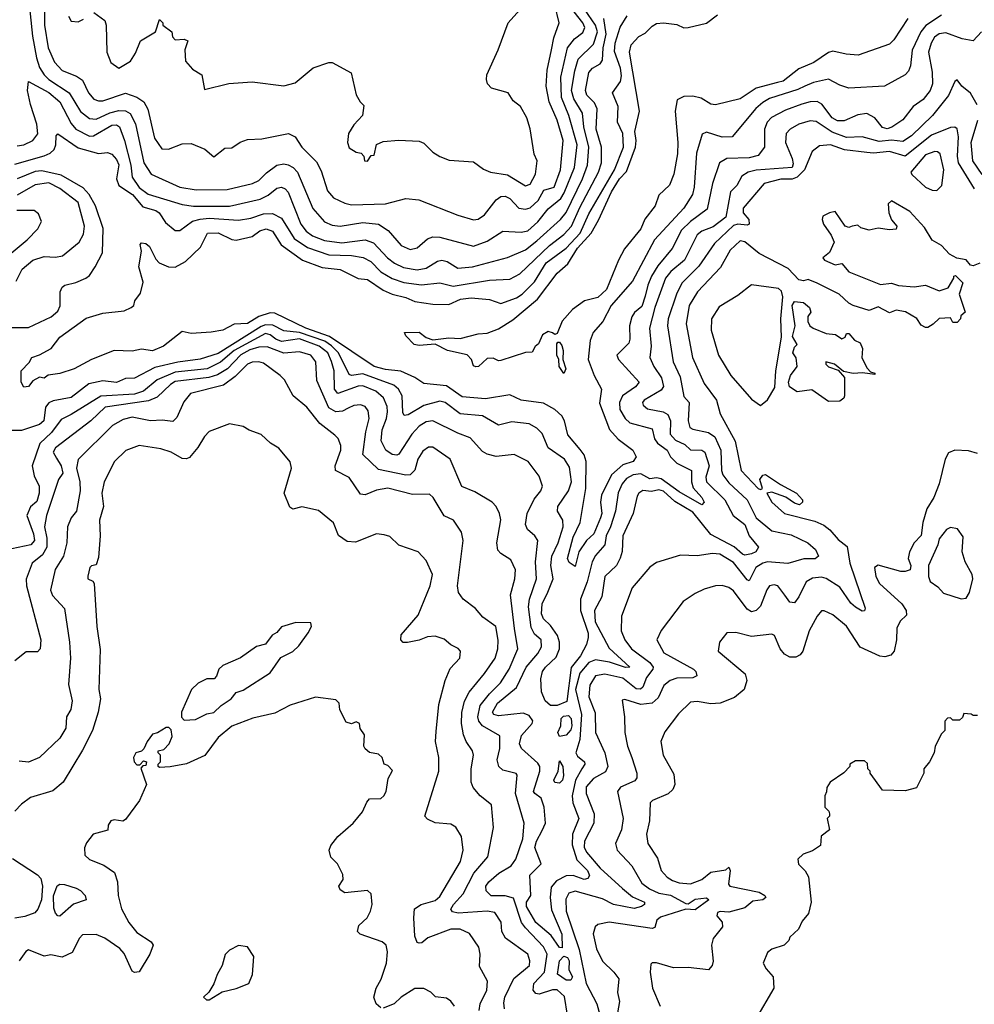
# Model space of a CAD drawing. Extents: x 2210602 to 2357277, y 510288 to 673808.
# Tile 202 of 256: x 2305997 to 2310221, y 541783 to 546139. Entities that reach past the tile are written whole.
import ezdxf

# ---------------------------------------------------------------- set-up
doc = ezdxf.new("R2010")
doc.units = 0

msp = doc.modelspace()

# ---------------------------------------------------------------- linework, layer by layer
at = {"layer": '0CON05XD'}
for points in [[(2306035, 546237.5), (2306053.3, 546066.7), (2306070.4, 545970.4), (2306085, 545927.1), (2306105.4, 545895), (2306125.4, 545875), (2306215.2, 545815.2), (2306265, 545732.2), (2306305, 545701.8), (2306335, 545698.9), (2306395, 545727.2), (2306435, 545736.6), (2306465, 545736.2), (2306485, 545724.4), (2306508.5, 545678.5), (2306545.4, 545505), (2306578.6, 545455), (2306705, 545398.2), (2306776.9, 545386.9), (2306915, 545387.9), (2307027.5, 545415), (2307055, 545426.9), (2307088.3, 545461.7), (2307133.8, 545495), (2307165, 545501.1), (2307185, 545496.5), (2307207.1, 545485), (2307226.5, 545465), (2307293.5, 545303.5), (2307345, 545244.5), (2307379.8, 545229.8), (2307415, 545225.4), (2307515, 545242.3), (2307584.7, 545234.7), (2307626.9, 545206.9), (2307685, 545139.4), (2307725, 545122.9), (2307755, 545130), (2307801.1, 545168.9), (2307825, 545178.9), (2307855, 545177.5), (2308005, 545137.7), (2308065, 545158.5), (2308135, 545202.9), (2308215, 545199.6), (2308245, 545205.4), (2308288.8, 545245), (2308335, 545302.7), (2308391.6, 545348.4), (2308406.5, 545373.5), (2308451.2, 545485), (2308463.5, 545585), (2308426.3, 545715), (2308393.7, 545795), (2308391.4, 545885), (2308421.1, 546015), (2308451.8, 546055), (2308488, 546082), (2308497.2, 546105), (2308489.2, 546125), (2308433.4, 546195)], [(2306399.7, 545949.7), (2306435, 545924.2), (2306486.7, 545955), (2306509.5, 545990.5), (2306531.2, 546045), (2306597.5, 546085), (2306615, 546140), (2306630, 546125), (2306630, 546115), (2306670, 546085), (2306673, 546063), (2306685, 546050), (2306725, 546052.5), (2306740, 546045), (2306727.5, 546005), (2306730, 545955), (2306760.7, 545920.7), (2306802.5, 545895), (2306815, 545830), (2306922.7, 545857.3), (2307025, 545864.3), (2307165, 545846.2), (2307215, 545860), (2307295, 545926.7), (2307365, 545950), (2307379.3, 545949.3), (2307463.6, 545903.6), (2307486.1, 545806.1), (2307502.5, 545775), (2307519.3, 545759.3), (2307513.3, 545715), (2307475, 545673.3), (2307451.2, 545635), (2307446.7, 545595), (2307455, 545572.5), (2307485, 545552.5), (2307508.3, 545548.3), (2307520, 545535), (2307522.5, 545515), (2307535, 545512.5), (2307551.7, 545538.3), (2307565, 545540), (2307575, 545587.5), (2307605, 545600), (2307675, 545606.2), (2307765, 545601.2), (2307785, 545592.5), (2307825, 545552.5), (2307855, 545533.3), (2307897, 545517), (2308005, 545510), (2308048.3, 545478.3), (2308080, 545465), (2308155, 545452.5), (2308235, 545404.2), (2308255, 545411.2), (2308279.2, 545455), (2308286, 545515), (2308273.6, 545543.6), (2308256.1, 545656.1), (2308240, 545705), (2308212.5, 545755), (2308180.7, 545780.7), (2308157.5, 545815), (2308085, 545836.7), (2308066.7, 545855), (2308062, 545875), (2308064, 545895), (2308114, 546005), (2308158.8, 546125), (2308248.8, 546225)], [(2305985, 545580.6), (2306015, 545585.6), (2306055.4, 545604.6), (2306076.3, 545633.7), (2306072.8, 545677.2), (2306044, 545764), (2306031.3, 545825), (2306035, 545866.2), (2306125, 545817.5), (2306175, 545775.4), (2306225, 545679.5), (2306244.6, 545655), (2306305, 545624.1), (2306323.3, 545625), (2306405, 545672.9), (2306425, 545674.5), (2306438.5, 545665), (2306460.6, 545605), (2306488.4, 545495), (2306495, 545442.5), (2306525, 545397.3), (2306565, 545366.8), (2306715, 545321.1), (2306765, 545313.9), (2306925, 545314.7), (2307060, 545345), (2307096.8, 545363.2), (2307135, 545393.3), (2307155, 545397.8), (2307171.2, 545391.2), (2307185, 545375.7), (2307240.8, 545235), (2307265, 545203.5), (2307292.3, 545182.3), (2307345, 545162), (2307422, 545152), (2307525, 545165.4), (2307562.5, 545152.5), (2307624.4, 545085), (2307655, 545061.2), (2307695, 545042.7), (2307755, 545032.5), (2307795, 545039.2), (2307845, 545070.5), (2307865, 545075.5), (2307888.8, 545068.8), (2307935, 545040), (2308000, 545045), (2308155, 545086.7), (2308235, 545120.8), (2308285, 545160.4), (2308390, 545255), (2308414.4, 545285.6), (2308486.8, 545435), (2308508.8, 545495), (2308514.7, 545575.3), (2308492.4, 545665), (2308487.5, 545725), (2308448.7, 545788.7), (2308438.6, 545825), (2308453.2, 545913.2), (2308468, 545965), (2308535, 546030), (2308552.9, 546085), (2308544.3, 546115), (2308495.3, 546185)], [(2306106.1, 546205), (2306106.7, 546115), (2306123.2, 546015), (2306150.5, 545950.5), (2306185, 545914.4), (2306248.5, 545888.5), (2306275, 545870.8), (2306301.1, 545815), (2306325, 545788.1), (2306345, 545779.5), (2306365, 545780.5), (2306465, 545813.8), (2306515, 545796.4), (2306545.3, 545775.3), (2306563.3, 545743.3), (2306593.5, 545615), (2306625, 545568), (2306655, 545565.7), (2306715, 545589.2), (2306755, 545591.2), (2306816.1, 545566.1), (2306855, 545532.5), (2306905, 545570), (2306935, 545572.5), (2306972.3, 545597.7), (2307005, 545608.8), (2307068.3, 545611.7), (2307186.1, 545636.1), (2307215, 545621.2), (2307245.8, 545575), (2307310.6, 545510.6), (2307330.6, 545470.6), (2307358.3, 545381.7), (2307385, 545350.8), (2307435, 545327.1), (2307465, 545320), (2307615.6, 545324.4), (2307705, 545348), (2307762.7, 545342.7), (2307935, 545274.2), (2308005, 545253.1), (2308025, 545257.1), (2308053.7, 545276.3), (2308105, 545342.5), (2308125, 545356.7), (2308145, 545357.8), (2308165, 545348.1), (2308205.3, 545305.3), (2308235, 545300.5), (2308255, 545306.9), (2308290.9, 545339.1), (2308315.8, 545384.2), (2308361.8, 545398.2), (2308389.7, 545475), (2308400.8, 545605), (2308375, 545694), (2308339.6, 545775), (2308326.9, 545845), (2308330.4, 545915), (2308350.5, 546005)], [(2306325, 546171.2), (2306373.3, 546135), (2306379.2, 546115), (2306382.5, 545995), (2306399.7, 545949.7)], [(2308350.5, 546005), (2308360.6, 546059.4), (2308384.3, 546125), (2308363.9, 546205)], [(2305975, 545499.2), (2306105, 545536.2), (2306131.5, 545548.5), (2306148.5, 545565), (2306156.7, 545585), (2306158, 545625), (2306165, 545633.8), (2306255, 545571.4), (2306345, 545546.5), (2306385, 545550.8), (2306405, 545544), (2306425, 545520.8), (2306435, 545496.7), (2306425.5, 545435), (2306436, 545406), (2306495.3, 545365), (2306541.1, 545311.1), (2306598.8, 545295), (2306614.2, 545285), (2306641.7, 545241.7), (2306685, 545206.7), (2306705, 545206.2), (2306761.9, 545248.1), (2306795, 545257.2), (2306835, 545261.1), (2306965, 545252.3), (2307018.7, 545261.3), (2307075, 545280.8), (2307115, 545281.2), (2307155, 545261.1), (2307210.5, 545170.5), (2307270.9, 545130.9), (2307365, 545099.4), (2307465.3, 545095.3), (2307516.3, 545086.3), (2307549.8, 545069.8), (2307595, 545023.3), (2307645, 544993.9), (2307695.9, 544975.9), (2307775, 544965.3), (2307855, 544974.4), (2307915, 544960.7), (2308075, 544986.2), (2308165, 544990.5), (2308209.4, 545015), (2308340.7, 545140.7), (2308405, 545189.2), (2308438.2, 545225), (2308475, 545308.5), (2308558.2, 545465), (2308571.1, 545505), (2308571.8, 545575), (2308547.7, 545655), (2308552.1, 545745), (2308540.5, 545770.5), (2308506.5, 545805), (2308499.6, 545825), (2308515, 545906), (2308532, 545925), (2308565, 545943.1), (2308575, 545960), (2308578.8, 546015), (2308591.6, 546075), (2308580.7, 546145)], [(2310075, 546159.5), (2310006.2, 546113.8), (2309983.6, 546085), (2309945.3, 546004.7), (2309939.1, 545935), (2309929.2, 545910.8), (2309914.4, 545895.6), (2309823.8, 545845), (2309665, 545835.7), (2309625, 545848.6), (2309575, 545875.6), (2309509.5, 545860.5), (2309470.8, 545845), (2309440.5, 545829.5), (2309315, 545790), (2309285, 545773.2), (2309253.5, 545746.5), (2309149.1, 545620.9), (2309105, 545619.5), (2309035, 545640.8), (2309017, 545633), (2308991.4, 545548.6), (2308981.7, 545398.3), (2308973.8, 545366.2), (2308935.6, 545305), (2308805, 545165.7), (2308707.7, 544982.3), (2308613.5, 544875), (2308576.3, 544803.7), (2308534.2, 544755), (2308520.7, 544719.3), (2308511.5, 544635), (2308538.6, 544565), (2308570.6, 544505), (2308562.1, 544442.1), (2308606, 544326), (2308645, 544283.1), (2308709.2, 544235), (2308723.8, 544205), (2308711.2, 544185), (2308665, 544170), (2308615.2, 544124.8), (2308571.3, 544035), (2308566.9, 544005), (2308572.7, 543955), (2308567.4, 543935), (2308536.5, 543865), (2308504.6, 543835.4), (2308471.4, 543785), (2308455, 543720), (2308427.3, 543737.3), (2308421.1, 543755), (2308445, 543849.2), (2308476.7, 543915), (2308501.8, 544065), (2308503.7, 544183.7), (2308495, 544214.3), (2308477, 544237), (2308422.2, 544302.2), (2308407.9, 544365), (2308396.3, 544386.3), (2308365, 544414.4), (2308315, 544441.9), (2308215, 544455.6), (2308165, 544479.4), (2308057.9, 544462.1), (2307955, 544470.7), (2307885, 544519.2), (2307785, 544529.2), (2307745.3, 544555.3), (2307683.7, 544583.7), (2307615, 544591.7), (2307565.2, 544605.2), (2307367.5, 544737.5), (2307262.1, 544775), (2307125, 544840), (2307105, 544842.2), (2307055, 544826.2), (2307005, 544794.4), (2306945, 544791.4), (2306895, 544766), (2306843.6, 544756.4), (2306755, 544750.8), (2306715, 544760), (2306633.3, 544695), (2306585, 544674.2), (2306535, 544681.2), (2306495, 544672.9), (2306414.3, 544675.7), (2306315, 544636.2), (2306237.5, 544595), (2306175, 544574), (2306123, 544567), (2306105, 544552.5), (2306085, 544557.5), (2306055, 544541.2), (2306035, 544516.7), (2306015, 544513.3), (2306002.5, 544535), (2306002.5, 544585), (2306038.3, 544621.7), (2306050, 544645), (2306083.9, 544656.1), (2306135.6, 544684.4), (2306174, 544735), (2306290.9, 544819.1), (2306365, 544840), (2306459.1, 544850.9), (2306490, 544865), (2306501.2, 544875), (2306506.7, 544895), (2306531.2, 544928.8), (2306542.7, 544977.3), (2306524.4, 545045), (2306536, 545115), (2306530, 545145), (2306535, 545152.5), (2306555, 545148.8), (2306571.2, 545135), (2306599.1, 545079.1), (2306613.7, 545063.7), (2306655, 545045.6), (2306685, 545043.5), (2306730.9, 545069.1), (2306796.9, 545133.1), (2306827.5, 545195), (2306875, 545196.4), (2306935, 545166.2), (2306955, 545163.3), (2307025, 545180), (2307058.6, 545205), (2307086.8, 545213.2), (2307115, 545203.2), (2307153.5, 545143.5), (2307248.6, 545075), (2307335, 545043.2), (2307415, 545033.9), (2307495, 544994.3), (2307535, 544989.4), (2307605, 544941.9), (2307645, 544924.5), (2307705, 544909.6), (2307745, 544892.5), (2307825, 544880.9), (2307895, 544878.5), (2307947.4, 544902.6), (2307995, 544908.9), (2308075, 544901.5), (2308125, 544882.9), (2308195, 544908.8), (2308219.5, 544925), (2308275, 544979.5), (2308326.2, 545063.8), (2308415, 545128.2), (2308476.5, 545195), (2308515, 545280.6), (2308629.1, 545475), (2308668.9, 545575), (2308666.2, 545635), (2308642.5, 545685), (2308644.5, 545755), (2308620.5, 545815), (2308654.5, 545865), (2308659.2, 545890.8), (2308654.7, 545925), (2308628.8, 545998.8), (2308631.8, 546035), (2308653.6, 546106.4), (2308684.4, 546155.6)], [(2306213.3, 546155), (2306225, 546132.5), (2306255, 546130), (2306278.8, 546141.2)], [(2309926.9, 546145), (2309865, 546050), (2309845, 546030.8), (2309707.3, 545982.7), (2309653.9, 545986.1), (2309595, 545999.2), (2309575, 545994.3), (2309510.7, 545949.3), (2309445, 545921.8), (2309375, 545867.1), (2309350.6, 545860.6), (2309255, 545835.4), (2309185, 545788.9), (2309075, 545761.9), (2309055, 545765.6), (2309011.4, 545791.4), (2308975, 545800.6), (2308935, 545799.2), (2308905.7, 545784.3), (2308897.5, 545735), (2308909.5, 545595), (2308907.7, 545545), (2308891.9, 545455), (2308872.7, 545407.3), (2308825, 545362.5), (2308809.2, 545315), (2308763.3, 545256.7), (2308745, 545214.2), (2308672.9, 545125), (2308646, 545075), (2308592.5, 544945), (2308555, 544910), (2308495.5, 544894.5), (2308443.2, 544856.8), (2308396.9, 544805), (2308375, 544750), (2308365, 544746.7), (2308353.9, 544753.9), (2308335, 544758.8), (2308310, 544745), (2308292.5, 544705), (2308277, 544693), (2308265, 544667.5), (2308235, 544666.7), (2308125, 544631.2), (2308115, 544630), (2308091.7, 544641.7), (2308065, 544640), (2308027.5, 544605), (2308015, 544602.5), (2308005, 544607.5), (2307996.1, 544636.1), (2307977, 544657), (2307890, 544675), (2307835, 544703.8), (2307765, 544698), (2307742, 544702), (2307705, 544740), (2307700, 544755), (2307765, 544756.7), (2307795, 544733.3), (2307825, 544723.3), (2307895, 544731.2), (2307945, 544729.2), (2308025, 544749.2), (2308065, 544752.5), (2308115, 544770.8), (2308178.9, 544811.1), (2308288, 544902), (2308375, 545017.5), (2308421.8, 545058.2), (2308465, 545128.5), (2308525.9, 545194.1), (2308558, 545252)], [(2308558, 545252), (2308615, 545377.5), (2308650.3, 545435), (2308682.3, 545467.7), (2308722.1, 545575), (2308724.4, 545605), (2308718.1, 545645), (2308739.4, 545735), (2308694.7, 545995), (2308702, 546028), (2308736, 546065), (2308765, 546080), (2308795, 546110.8), (2308815, 546122), (2308845, 546125.8), (2308905, 546117.1), (2308935, 546103.1), (2308955, 546104.3), (2309035, 546123.3), (2309085, 546161.2)], [(2310253.1, 546085), (2310215, 546045.7), (2310166.7, 546055), (2310095, 546081.1), (2310065, 546076.1), (2310045, 546061.5), (2310029.3, 546035), (2310017.7, 545995), (2310033.6, 545906.4), (2310035.4, 545855), (2310025.4, 545825), (2309995, 545785.6), (2309950, 545755), (2309905, 545695.8), (2309856.2, 545663.8), (2309835, 545655.6), (2309815, 545661.9), (2309780, 545705), (2309745, 545723.3), (2309705, 545718.5), (2309645, 545691.1), (2309615, 545691.5), (2309591.9, 545705), (2309546, 545766), (2309525, 545777.1), (2309495, 545775.9), (2309458, 545765), (2309385, 545738.2), (2309323.6, 545706.4), (2309304, 545686), (2309292.7, 545655), (2309291.9, 545575), (2309265, 545538.6), (2309225, 545527.5), (2309125, 545525.5), (2309093.9, 545506.1), (2309061.8, 545415), (2309039.1, 545300.9), (2308964.4, 545245.6), (2308925, 545207.8), (2308883.4, 545126.6), (2308820.4, 545049.6), (2308792.8, 545005), (2308775.7, 544964.3), (2308764.7, 544915.3), (2308750.3, 544869.7), (2308716.8, 544843.2), (2308705.6, 544824.4), (2308694.4, 544785), (2308696.9, 544725), (2308691.7, 544708.3), (2308638.8, 544655), (2308645.9, 544635.9), (2308738, 544535), (2308722, 544515), (2308663.5, 544475), (2308650.9, 544445), (2308652.7, 544415), (2308675.3, 544375.3), (2308697.1, 544355), (2308795, 544328.8), (2308805.5, 544285), (2308818.2, 544265), (2308861.6, 544235), (2308876.1, 544205), (2308905, 544177.1), (2308968.8, 544145), (2308970, 544095), (2308977.4, 544067.4), (2309015.7, 544025), (2309026, 544004), (2309015, 543992), (2308915, 544050.6), (2308835, 544108.2), (2308815, 544112.7), (2308785, 544107.2), (2308745, 544129.5), (2308710.8, 544125), (2308681.2, 544108.8), (2308662.2, 544085), (2308644.8, 544045.2), (2308633.2, 543965), (2308611.2, 543895), (2308591.3, 543855), (2308585.4, 543815), (2308545, 543768.6), (2308529.3, 543740.7), (2308507.8, 543652.2), (2308477.6, 543575), (2308477.5, 543525), (2308511.8, 543425), (2308512.7, 543405), (2308505.4, 543374.6), (2308477.9, 543325), (2308436.6, 543273.4), (2308417.4, 543122.6), (2308375, 543104.4), (2308345, 543104.5), (2308321.8, 543125), (2308305.7, 543165), (2308303.2, 543223.2), (2308310.4, 543255), (2308322.7, 543275), (2308370.7, 543319.3), (2308384.8, 543355.2), (2308384.7, 543385.3), (2308376.5, 543415), (2308345, 543458.9), (2308315, 543488.1), (2308305, 543510), (2308309.2, 543555), (2308333.9, 543606.1), (2308357.3, 543665), (2308346.7, 543725), (2308351.3, 543765), (2308379.6, 543825), (2308400.9, 543895), (2308400.6, 543925), (2308376, 543965), (2308377.5, 543985), (2308425.5, 544055), (2308438.2, 544095), (2308429.2, 544159.2), (2308407.8, 544195), (2308334.7, 544244.7), (2308308.3, 544308.3), (2308285, 544331.9), (2308250.7, 544350.7), (2308175, 544360.5), (2308115, 544345.7), (2308045, 544386.5), (2307945, 544395.5), (2307878.6, 544445), (2307855, 544451.2), (2307785, 544431.5), (2307715, 544391.1), (2307698, 544388), (2307691.7, 544401.7), (2307688.9, 544475), (2307672.9, 544505), (2307652.2, 544522.2), (2307575, 544550.6)], [(2310232.8, 545762.8), (2310204.6, 545814.6), (2310165.6, 545845.6), (2310145, 545872.5), (2310134.1, 545865.9), (2310106.9, 545803.1), (2310035.6, 545715), (2309942.9, 545625), (2309905, 545600.7), (2309855, 545606.1), (2309800.3, 545600.3), (2309725, 545621.1), (2309655, 545617.6), (2309591.6, 545641.6), (2309520.9, 545689.1), (2309495, 545692.1), (2309445, 545676.9), (2309405.8, 545655), (2309388.6, 545635), (2309385.5, 545595), (2309415.4, 545525), (2309419.2, 545500.8), (2309415, 545484.4), (2309255, 545473.2), (2309220.8, 545465), (2309192.7, 545447.3), (2309169.2, 545405), (2309142.1, 545377.9), (2309121.2, 545265), (2309065, 545223.3), (2309015, 545202.9), (2308995, 545187.8), (2308938.8, 545075), (2308878.5, 545025), (2308854.6, 544995), (2308807.2, 544865), (2308783.9, 544775), (2308791.2, 544695), (2308784.4, 544645), (2308802.2, 544605), (2308836.2, 544555), (2308845.5, 544515.5), (2308835, 544500.5), (2308760, 544455), (2308753.1, 544445), (2308755, 544433.8), (2308775, 544417.5), (2308843.4, 544403.4), (2308865, 544391.9), (2308876.1, 544365), (2308874.6, 544305), (2308898.5, 544278.5), (2308939.3, 544259.3), (2308965, 544235.5), (2309014.7, 544234.7), (2309028.5, 544225), (2309047.8, 544165), (2309032.9, 544115), (2309036.4, 544095), (2309116.8, 544015), (2309153.5, 543945), (2309204.6, 543905), (2309225, 543855.7), (2309266.2, 543805), (2309253.8, 543785), (2309234.5, 543775.5), (2309205, 543770), (2309195, 543774.5), (2309157.5, 543807.5), (2309055, 543860.7), (2308975, 543960), (2308895, 544006.8), (2308845, 544052.5), (2308825, 544058.9), (2308791.7, 544051.7), (2308754.3, 544055.7), (2308735.8, 544044.2), (2308728.3, 544031.7), (2308711.5, 543955), (2308665.5, 543855), (2308663.1, 543786.9), (2308654, 543756), (2308637.5, 543725), (2308586.4, 543675), (2308573.3, 543585), (2308539.5, 543525), (2308542.7, 543475), (2308605, 543358.5), (2308695.8, 543275), (2308677.4, 543272.6), (2308607, 543297), (2308545, 543306.6), (2308514.6, 543295), (2308475, 543248.6), (2308455.7, 543175), (2308481.9, 543065), (2308475.2, 542954.8), (2308456.9, 542895), (2308465, 542880), (2308495.7, 542855), (2308496.9, 542845), (2308484.8, 542825.2), (2308456.2, 542775), (2308441, 542705), (2308443.8, 542675), (2308470.3, 542605), (2308443.3, 542535), (2308441.2, 542488.8), (2308462.5, 542422.5), (2308509.6, 542375), (2308517.4, 542352.6), (2308510.6, 542339.4), (2308495, 542335.5), (2308445, 542352.2), (2308415, 542351.1), (2308371.3, 542328.7), (2308348.5, 542301.5), (2308344, 542256), (2308350.5, 542200.5), (2308395, 542093.3), (2308396.6, 542033.4), (2308385, 542034.2), (2308348, 542088), (2308280.8, 542145), (2308238.8, 542215), (2308239.3, 542235), (2308258.5, 542265), (2308253.9, 542353.9), (2308304.2, 542405), (2308276.7, 542476.7), (2308282.8, 542505), (2308308.8, 542551.2), (2308323.5, 542585), (2308316.8, 542655), (2308304.3, 542695), (2308275.8, 542715), (2308270.9, 542725), (2308297.5, 542815), (2308297.9, 542835), (2308289.3, 542849.3), (2308216.5, 542915), (2308207.9, 542935), (2308217.4, 542972.6), (2308264.3, 543025), (2308266.6, 543036.6), (2308250.5, 543060.5), (2308225, 543070.9), (2308115, 543058.7), (2308094.7, 543064.7), (2308089.4, 543075), (2308111.5, 543115), (2308195.7, 543184.3), (2308237.3, 543275), (2308289.5, 543335), (2308305.6, 543365), (2308304, 543395), (2308275, 543420.8), (2308260.3, 543450.3), (2308248.7, 543541.3), (2308252.5, 543575), (2308283.8, 543665), (2308279.1, 543740.9), (2308289.2, 543835), (2308275.5, 543855.5), (2308243, 543883)], [(2310255, 545453.6), (2310214.3, 545514.3), (2310206.8, 545595), (2310235.7, 545695)], [(2310221.3, 545391.3), (2310151.3, 545505), (2310147.1, 545535), (2310151.2, 545621.2), (2310145.5, 545655.5), (2310135, 545664.2), (2310115, 545661.9), (2310031.8, 545628.2), (2309915, 545534.7), (2309845, 545556.3), (2309775, 545548.2), (2309745, 545552.1), (2309646.1, 545563.9), (2309585, 545585.3), (2309535, 545581.5), (2309503.9, 545556.1), (2309470, 545475), (2309437.2, 545442.8), (2309415, 545433), (2309365, 545432.9), (2309291.4, 545415), (2309198.2, 545305), (2309198.2, 545285), (2309222.9, 545255), (2309224.3, 545235), (2309215, 545230), (2309175, 545234.7), (2309155, 545228.5), (2309070.8, 545149.2), (2309001.2, 545048.8), (2308927.1, 544972.9), (2308903.2, 544925), (2308866.2, 544815), (2308863.1, 544785), (2308887.8, 544625), (2308918.5, 544558.5), (2308935, 544472.5), (2308959.4, 544445), (2308954.5, 544365), (2308962.5, 544335), (2308975, 544327.1), (2309045, 544312.3), (2309072.9, 544292.9), (2309099.3, 544235), (2309102.7, 544145), (2309108.5, 544125), (2309135, 544090.5), (2309216.2, 544015), (2309255.6, 543935), (2309325, 543877.5), (2309410.1, 543860.1), (2309483.8, 543825), (2309518.6, 543795), (2309531.2, 543765), (2309516.5, 543753.5), (2309466.8, 543753.2), (2309396.2, 543733.8), (2309305, 543740.7), (2309285, 543735.3), (2309254.6, 543715), (2309225, 543656.2), (2309215, 543661.2), (2309155, 543737.3), (2309095, 543774.4), (2309062.1, 543777.9), (2308995, 543767.5), (2308920.7, 543770.7), (2308815, 543737.5), (2308785, 543717.5), (2308706.2, 543625), (2308660.3, 543499.7), (2308657.5, 543435), (2308674.4, 543395), (2308704.4, 543355), (2308785, 543295.3), (2308799.7, 543275), (2308798.8, 543265), (2308770.7, 543229.3), (2308754.2, 543185.8), (2308743.2, 543176.8), (2308725, 543178.8), (2308665, 543225.3), (2308586.1, 543243.9), (2308545, 543235.5), (2308518.8, 543195), (2308515, 543142.5), (2308542.5, 543072.5), (2308544.2, 542985), (2308586.5, 542895), (2308598.5, 542835), (2308589.2, 542810.8), (2308535, 542781.5), (2308503.8, 542745), (2308503.8, 542715), (2308538.2, 542625), (2308537.8, 542585), (2308496.4, 542505), (2308495, 542477.5), (2308505, 542455.7), (2308565, 542384.6), (2308663.8, 542295), (2308709, 542259), (2308761.1, 542235), (2308761.1, 542225), (2308748.6, 542215), (2308715, 542207.3), (2308624.3, 542224.3), (2308575, 542249.7), (2308455, 542283.8), (2308426.1, 542273.9), (2308412.6, 542247.4), (2308414.7, 542195), (2308472.4, 542025), (2308502.8, 541875), (2308550.9, 541785), (2308586.4, 541655)], [(2310055, 545382.9), (2310076.5, 545405), (2310086.5, 545475), (2310070, 545545), (2310057.5, 545555), (2310045.7, 545555.7), (2310005, 545540.6), (2309940, 545465), (2309945, 545454.2), (2310005, 545398.6), (2310034.5, 545384.5), (2310055, 545382.9)], [(2305925, 544777.3), (2306035, 544777.5), (2306136, 544825), (2306165, 544850), (2306176.4, 544873.6), (2306175.8, 544935), (2306184.3, 544955.7), (2306195.7, 544964.3), (2306245, 544975.7), (2306290, 544995), (2306305, 545006.7), (2306331.2, 545045), (2306363.1, 545106.9), (2306365.5, 545215), (2306331.6, 545315), (2306304.7, 545365), (2306278.1, 545395), (2306180.9, 545450.9), (2306095, 545470.5), (2306065, 545467.5), (2305985, 545434.3)], [(2305981.7, 544981.7), (2306007.9, 545035), (2306054.8, 545075.2), (2306105, 545091.5), (2306155, 545088.9), (2306185.5, 545094.5), (2306260, 545155), (2306279.5, 545190.5), (2306282.9, 545225), (2306255, 545330), (2306175, 545392.2), (2306125, 545416.7), (2306065, 545408), (2305985, 545362.6)], [(2305923.9, 545076.1), (2306029.2, 545165), (2306076.6, 545213.4), (2306093.6, 545246.4), (2306080.3, 545280.3), (2306060, 545295), (2305984.6, 545294.6)], [(2310245, 545062.5), (2310215, 545050), (2310203.6, 545053.6), (2310185, 545076.7), (2310143.6, 545083.6), (2310111.2, 545101.2), (2310075, 545140), (2310034.3, 545164.3), (2310000.3, 545220.3), (2309935, 545290), (2309855, 545337.5), (2309840, 545325), (2309842.5, 545285), (2309853.9, 545253.9), (2309877.5, 545225), (2309875, 545212.5), (2309845, 545210), (2309795, 545216.7), (2309755, 545207.5), (2309718.3, 545218.3), (2309705, 545230), (2309680, 545225), (2309665, 545220), (2309650, 545225), (2309605, 545290), (2309580, 545285), (2309550.7, 545269.3), (2309547.5, 545255), (2309553.8, 545235), (2309587.5, 545185), (2309600, 545155), (2309580.7, 545109.3), (2309550, 545085), (2309557.5, 545075), (2309605, 545053.8), (2309635, 545060), (2309665, 545023.3), (2309805, 544968), (2309853.9, 544973.9), (2309885, 544963.3), (2309955, 544957.5), (2310005, 544964), (2310065, 544940), (2310105, 544952.5), (2310130, 544995), (2310130, 545005), (2310137, 545007), (2310170, 544975), (2310153.8, 544925), (2310180, 544845), (2310161.7, 544828.3), (2310160, 544815), (2310145, 544800), (2310125, 544800), (2310115, 544820), (2310065, 544817.5), (2310038.3, 544791.7), (2310015, 544776.7), (2310005, 544776.7), (2309985, 544787.5), (2309966.4, 544816.4), (2309915.8, 544845.8), (2309875, 544853.3), (2309845, 544842.5), (2309795, 544868.8), (2309755, 544853.1), (2309685, 544874.6), (2309665, 544885.5), (2309622.5, 544925), (2309525, 544973.3), (2309485, 544990), (2309465, 544983.8), (2309445, 544988.6), (2309397.7, 545037.7), (2309269.2, 545105), (2309205, 545156.7), (2309185, 545160), (2309140.7, 545119.3), (2309097.9, 545042.1), (2308995.3, 544934.7), (2308959.1, 544875), (2308946.4, 544793.6), (2308974.1, 544644.1), (2309025, 544528.8), (2309080, 544455), (2309095.7, 544395), (2309162.1, 544275), (2309189.1, 544145), (2309264.2, 544065), (2309275, 544060), (2309283.3, 544065), (2309272.2, 544105), (2309285, 544124.2), (2309297, 544127), (2309362.5, 544082.5), (2309433.3, 544045), (2309460, 544015), (2309460, 544005), (2309447, 543993), (2309425, 544000), (2309386.2, 544026.2), (2309325, 544049.4), (2309303.3, 544045), (2309324.2, 544005), (2309381.2, 543955), (2309515, 543920), (2309555, 543902), (2309582.1, 543882.1), (2309618.8, 543838.8), (2309658.8, 543808.8), (2309669.5, 543735), (2309737.1, 543535), (2309735, 543523.3), (2309725, 543522.5), (2309695, 543540), (2309675, 543558.1), (2309625, 543628.5), (2309565, 543666.4), (2309545, 543672.1), (2309505, 543667.7), (2309477.4, 543652.6), (2309444.6, 543585.4), (2309425, 543558.8), (2309405, 543562.5), (2309382.6, 543592.6), (2309351.2, 543635), (2309335, 543639.4), (2309315, 543634.2), (2309303, 543617), (2309275.3, 543544.7), (2309256, 543525), (2309235, 543518.6), (2309215, 543531.4), (2309155, 543612.9), (2309135, 543626.9), (2309105, 543635.7), (2309075, 543634.3), (2309025, 543619.2), (2308985, 543600.8), (2308932, 543565), (2308835, 543436.2), (2308816, 543395), (2308847.6, 543337.6), (2308978.8, 543265), (2308988.8, 543255), (2308993.3, 543236.7), (2308975, 543228), (2308905, 543225.6), (2308874.5, 543215.5), (2308846.6, 543193.4), (2308821.2, 543138.8), (2308794.6, 543115.4), (2308745, 543110), (2308675, 543131.2), (2308662, 543128), (2308672.9, 543055), (2308674.5, 542985), (2308686.7, 542925), (2308705.6, 542875), (2308727.5, 542805), (2308728, 542785), (2308717.9, 542772.1), (2308655.7, 542744.3), (2308642, 542725), (2308666.9, 542605), (2308660, 542555), (2308632.9, 542495), (2308640, 542465), (2308705.4, 542395.4), (2308749.1, 542319.1), (2308784.2, 542294.2), (2308824.8, 542274.8), (2308876.3, 542266.3), (2308945, 542229.2), (2308955, 542228), (2308985, 542247.8), (2309035, 542253.3), (2309046.7, 542245), (2308985, 542201.4), (2308945, 542204.4), (2308831.7, 542168.3), (2308815.8, 542155), (2308807.3, 542122.7), (2308795, 542118), (2308605, 542145.6), (2308555, 542136.2), (2308543.8, 542125), (2308534, 542095), (2308548.3, 542028.3), (2308575, 541974.2), (2308625.7, 541925), (2308647.5, 541895), (2308642, 541835), (2308650.8, 541795), (2308642.5, 541745)], [(2309275, 544432), (2309305, 544457.8), (2309337.5, 544512.5), (2309342.7, 544585), (2309368, 544735), (2309364.7, 544815), (2309373.4, 544913.4), (2309367.4, 544937.4), (2309355, 544949.2), (2309235, 544966.7), (2309175, 544918.8), (2309091.7, 544868.3), (2309058, 544815), (2309055.8, 544765), (2309088.6, 544655), (2309142.9, 544565), (2309235, 544460), (2309275, 544432)], [(2309575, 544449.4), (2309501.7, 544501.7), (2309437, 544493), (2309403.3, 544515), (2309398.8, 544535), (2309406.7, 544565), (2309437.5, 544605), (2309432.5, 544642.5), (2309417.5, 544665), (2309425, 544690), (2309437.5, 544702.5), (2309416.9, 544736.9), (2309428.5, 544785), (2309414.6, 544875), (2309425, 544892), (2309465, 544887.5), (2309491.2, 544865), (2309497.5, 544845), (2309483.6, 544826.4), (2309483.9, 544803.9), (2309493.3, 544785), (2309507.5, 544775), (2309565, 544750), (2309606.4, 544746.4), (2309635, 544727.5), (2309650, 544735), (2309655, 544750), (2309665, 544750), (2309691.2, 544721.2), (2309715, 544710), (2309726.2, 544685), (2309723, 544643), (2309747, 544597), (2309761.7, 544581.7), (2309780, 544575), (2309780, 544570), (2309726.7, 544576.7), (2309685, 544573.8), (2309642.5, 544582.5), (2309602.5, 544615), (2309564.2, 544625.8), (2309563.3, 544615), (2309575, 544603.3), (2309618.3, 544588.3), (2309646.4, 544556.4), (2309646.7, 544475), (2309643.3, 544465), (2309625, 544450.8), (2309575, 544449.4)], [(2307575, 544550.6), (2307515, 544571.8), (2307465, 544564.5), (2307455, 544568.6), (2307407.1, 544665), (2307376.6, 544696.6), (2307346.3, 544716.3), (2307235, 544754.9), (2307165, 544761.8), (2307116.8, 544786.8), (2307085, 544788.8), (2307065, 544781.5), (2306875, 544662.6), (2306795, 544637.3), (2306695.9, 544624.1), (2306595, 544600.3), (2306505, 544553.1), (2306465, 544552), (2306425, 544534.6), (2306365, 544540.8), (2306302.7, 544527.3), (2306225, 544467.8), (2306145, 544453.3), (2306125, 544444.3), (2306111.1, 544425), (2306103.3, 544365), (2306085, 544347.8), (2306005, 544320.9), (2305932, 544322)], [(2308243, 543883), (2308234.2, 543905), (2308241.9, 543955), (2308272.6, 544017.4), (2308302, 544055), (2308310, 544075), (2308295, 544120), (2308246.2, 544185), (2308185, 544216), (2308105, 544206), (2308065, 544216.2), (2308045, 544228.8), (2307989.7, 544289.7), (2307935, 544310), (2307825, 544364.5), (2307795, 544359.6), (2307765, 544340), (2307732.1, 544305), (2307675, 544217.5), (2307665, 544211.9), (2307645, 544215.6), (2307617.1, 544235), (2307596, 544276), (2307600.8, 544325), (2307620.3, 544375), (2307624.7, 544404.7), (2307622.2, 544427.8), (2307605.9, 544465.9), (2307572.2, 544495), (2307515, 544518.8), (2307495, 544517.4), (2307405, 544485.5), (2307390.3, 544505), (2307388.4, 544585), (2307376.1, 544626.1), (2307360, 544665), (2307322.1, 544695), (2307235, 544726.5), (2307155, 544714.8), (2307130, 544725), (2307104.8, 544744.8), (2307085, 544750.3), (2306946.4, 544675), (2306885, 544624.2), (2306826.9, 544595), (2306685, 544579.3), (2306605, 544545.3), (2306545, 544495.8), (2306505, 544483), (2306355, 544473.7), (2306225, 544392), (2306179.9, 544370.1), (2306137.7, 544312.3), (2306086.5, 544263.5), (2306051.5, 544165), (2306060.6, 544120.6), (2306082.2, 544075), (2306082.8, 544045), (2306072.9, 544007.1), (2306045, 543984), (2306028.6, 543945), (2306057.8, 543865), (2306061.8, 543835), (2306045.7, 543815), (2305962, 543798)], [(2308420.2, 541735), (2308407.2, 541817.2), (2308375, 541846.5), (2308355, 541846.5), (2308295, 541828.2), (2308281.1, 541831.1), (2308268.8, 541845), (2308272.3, 541875), (2308318.9, 541925), (2308331.3, 542005), (2308315, 542037.1), (2308235, 542120.8), (2308216.6, 542145), (2308182.1, 542252.1), (2308145, 542263.5), (2308083.4, 542263.4), (2308060.5, 542285), (2308060, 542305), (2308072.2, 542325), (2308116.8, 542363.2), (2308171.1, 542395), (2308192.3, 542425), (2308223.6, 542515), (2308229.4, 542585), (2308191.1, 542715), (2308197.3, 542797.3), (2308193.8, 542803.8), (2308135, 542818.9), (2308116.9, 542835), (2308109.5, 542865), (2308120.5, 542915), (2308120.8, 542970.8), (2308045.2, 543015.2), (2308028.8, 543035), (2308023.9, 543055), (2308034.8, 543105.2), (2308075, 543157.1), (2308124.7, 543205.3), (2308162.1, 543265), (2308201.2, 543355), (2308185.9, 543445.9), (2308168.9, 543595), (2308188.1, 543665), (2308190, 543705), (2308169.7, 543749.7), (2308125, 543776.7), (2308112, 543792), (2308107.5, 543825), (2308125.6, 543925.6), (2308120, 543955), (2308105.6, 543985.6), (2308086.7, 544005), (2308010.9, 544050.9), (2307953.7, 544073.7), (2307900.8, 544195), (2307825, 544248.1), (2307805, 544248.1), (2307780.6, 544229.4), (2307758.6, 544195), (2307745, 544146.2), (2307725, 544125.7), (2307705, 544123.6), (2307585, 544149.4), (2307515.6, 544215.6), (2307528.2, 544315), (2307542.5, 544375), (2307537.9, 544407.9), (2307525, 544427.1), (2307505.4, 544435.4), (2307475, 544432.7), (2307450.3, 544419.7), (2307425, 544407.7), (2307395, 544403.8), (2307365, 544421.1), (2307312.2, 544542.2), (2307307.3, 544625), (2307284.3, 544655), (2307235, 544669.6), (2307165, 544664.1), (2307091.2, 544691.2), (2307055, 544690.2), (2307015, 544678.9), (2306975, 544655.6), (2306915.7, 544594.3), (2306872, 544568), (2306833.8, 544556.2), (2306685, 544537.9), (2306663.6, 544525), (2306605, 544469.1), (2306567, 544453), (2306374.2, 544425), (2306311.9, 544365), (2306155.6, 544245), (2306145.5, 544225), (2306159.5, 544199.5), (2306180, 544165), (2306187.3, 544132.7), (2306168.6, 544105), (2306114.6, 543945), (2306107.1, 543895), (2306116.8, 543845), (2306116.8, 543805), (2306098.3, 543771.7), (2306051.2, 543735), (2306025.5, 543664.5), (2306027.5, 543635), (2306090, 543395), (2306087.5, 543355), (2306075, 543342), (2306025, 543342.5), (2305975, 543302.5)], [(2308405, 544573.3), (2308383.8, 544605), (2308382.5, 544635), (2308373.8, 544655), (2308373.3, 544705), (2308378.3, 544711.7), (2308385, 544712.5), (2308395, 544697.5), (2308400.8, 544675), (2308400, 544635), (2308413.3, 544595), (2308405, 544573.3)], [(2308142.5, 541762.5), (2308138.8, 541788.8), (2308143.5, 541815), (2308183.6, 541896.4), (2308251.9, 541955), (2308254.4, 541975), (2308245.6, 542005), (2308145.7, 542075.7), (2308130.8, 542105), (2308126.6, 542146.6), (2308098.8, 542188.8), (2308065, 542195.4), (2307936.2, 542186.2), (2307911.8, 542191.8), (2307904.2, 542204.2), (2307915.6, 542225), (2307958.5, 542271.5), (2308006.8, 542363.2), (2308068.1, 542435), (2308092.5, 542565), (2308084, 542665), (2308033.8, 542705), (2308002.7, 542742.7), (2307993.8, 542765), (2307994.2, 542825), (2308004.2, 542885), (2308000.8, 542905), (2307972.9, 542945), (2307960.6, 542975), (2307952.2, 543025), (2307953.4, 543073.4), (2307965.3, 543124.7), (2307986.2, 543163.8), (2308054.1, 543245.9), (2308100, 543315), (2308111.8, 543355), (2308113.6, 543393.6), (2308104.2, 543455), (2308046.7, 543495), (2308014.2, 543534.2), (2307958.8, 543575), (2307938, 543605), (2307934.3, 543635), (2307958.6, 543835), (2307951.7, 543871.7), (2307916.7, 543925), (2307875, 543943.3), (2307825.5, 544025.5), (2307809.4, 544039.4), (2307735, 544038.8), (2307625, 544066.5), (2307575, 544057.5), (2307525, 544037.5), (2307505, 544040), (2307455, 544114), (2307394, 544145), (2307392.5, 544165), (2307417.1, 544235), (2307418, 544255), (2307405.7, 544285.7), (2307391.1, 544301.1), (2307325, 544352.9), (2307267.5, 544425), (2307206.2, 544475), (2307168, 544545), (2307148.8, 544565), (2307075, 544619.4), (2307055, 544625.5), (2307025, 544624.4), (2307004.4, 544615), (2306949.6, 544560.4), (2306898.3, 544521.7), (2306752.5, 544485), (2306722.3, 544447.7), (2306691.3, 544378.7), (2306675, 544360.8), (2306627.3, 544367.3), (2306575, 544363.6), (2306495, 544380), (2306455, 544369.6), (2306406.9, 544343.1), (2306255, 544193.3), (2306247.5, 544155), (2306262.5, 544095), (2306263.6, 544055), (2306248.1, 543965), (2306224.7, 543935.3), (2306208.5, 543895), (2306205.5, 543825), (2306190.9, 543765), (2306154.1, 543705.9), (2306132.9, 543615), (2306141.1, 543591.1), (2306194.3, 543534.3), (2306216.9, 543385), (2306221.8, 543315), (2306212.4, 543197.6), (2306228.6, 543125), (2306222.3, 543087.7), (2306203.8, 543055), (2306201.4, 543005), (2306175, 542960.8), (2306085, 542874.2), (2306035, 542854.4), (2305995, 542858.9)], [(2308030, 541755), (2308034.4, 541784.4), (2308063.5, 541845), (2308067.1, 541885), (2308030.9, 541950.9), (2308034.5, 542005), (2308028.9, 542035), (2307986.3, 542096.3), (2307946, 542116), (2307904.7, 542115.3), (2307802.5, 542077.5), (2307776.2, 542055), (2307765, 542052.9), (2307755, 542056.2), (2307744.5, 542085), (2307740, 542165), (2307744.2, 542205), (2307773.8, 542225), (2307835, 542242.9), (2307855, 542259.4), (2307946.7, 542415), (2307959.4, 542465), (2307952, 542525), (2307927.1, 542567.1), (2307905, 542580), (2307835, 542585.6), (2307801.7, 542601.7), (2307790, 542615), (2307851.4, 542815), (2307850.6, 542875), (2307836.7, 542945), (2307839.4, 542989.4), (2307850.7, 543109.3), (2307878.9, 543215), (2307902, 543268), (2307943.8, 543315), (2307946.7, 543345), (2307937.3, 543357.3), (2307905, 543373.8), (2307875, 543398.8), (2307835, 543411.2), (2307801.7, 543408.3), (2307765, 543393.3), (2307713, 543383), (2307693.6, 543383.6), (2307682.5, 543395), (2307685, 543417.5), (2307759.2, 543505), (2307813.1, 543635), (2307822.9, 543685), (2307795, 543746.7), (2307760, 543785), (2307674.1, 543814.1), (2307635, 543852.5), (2307609.3, 543859.3), (2307575, 543863.8), (2307482.7, 543827.3), (2307445, 543830), (2307407.7, 543857.7), (2307385, 543913.3), (2307318.3, 543968.3), (2307245, 543983.8), (2307205, 543973.8), (2307191.7, 543981.7), (2307167.5, 544045), (2307198.8, 544155), (2307193.6, 544183.6), (2307143.9, 544243.9), (2307106.7, 544265), (2307065, 544303.8), (2307012.3, 544322.3), (2306985, 544338.8), (2306925, 544351.2), (2306835, 544316.7), (2306813.8, 544295), (2306785, 544246.2), (2306747.6, 544202.4), (2306735, 544195.8), (2306715, 544197.5), (2306666.7, 544225), (2306620.5, 544240.5), (2306525, 544255.7), (2306466.8, 544233.2), (2306415.8, 544185), (2306370, 544095), (2306360, 544045), (2306366.9, 543985), (2306349.5, 543925), (2306353.1, 543855), (2306345, 543760), (2306335, 543727.5), (2306315, 543723.3), (2306306.7, 543715), (2306297.5, 543677.5), (2306297.5, 543665), (2306320, 543655), (2306326.7, 543645), (2306337.5, 543455), (2306352.7, 543352.7), (2306346.2, 543175), (2306354.2, 543135), (2306344, 543075), (2306318.6, 542995), (2306275, 542906.7), (2306188.8, 542765), (2306142.7, 542727.3), (2306045, 542698), (2306005, 542668.8), (2305975, 542636.7)], [(2310235, 544219.1), (2310195, 544231.1), (2310135, 544234.3), (2310106.8, 544223.2), (2310092.2, 544195), (2310065.4, 544085), (2310042.2, 544025), (2310010, 543975), (2309992.5, 543915), (2309985, 543856.7), (2309954.2, 543825), (2309934, 543785), (2309928, 543755), (2309940, 543725), (2309936.2, 543705), (2309915, 543697.1), (2309895, 543697.8), (2309795, 543726.4), (2309779.2, 543715), (2309785.5, 543675.5), (2309800.8, 543645), (2309900, 543555), (2309918.8, 543525), (2309920, 543505), (2309892.7, 543477.3), (2309877.5, 543447.5), (2309876.2, 543395), (2309866.7, 543345), (2309852.1, 543327.9), (2309825, 543320), (2309802.6, 543322.6), (2309715, 543362.9), (2309655, 543455.7), (2309595, 543505.8), (2309556.4, 543523.6), (2309545, 543523.3), (2309525, 543500), (2309489.4, 543435), (2309462, 543345), (2309450.3, 543329.7), (2309431.2, 543318.8), (2309405, 543318), (2309381.3, 543331.3), (2309362, 543355), (2309336.2, 543415), (2309325, 543421.2), (2309235, 543410), (2309165, 543428), (2309125, 543426.7), (2309093.3, 543385), (2309087.5, 543345), (2309206.2, 543245), (2309214, 543215), (2309202, 543175), (2309160.3, 543139.7), (2309095.5, 543114.5), (2309055, 543111.9), (2308995, 543122.5), (2308965, 543120), (2308911.3, 543068.7), (2308851.7, 542988.3), (2308833.8, 542945), (2308844.3, 542885), (2308891.3, 542801.3), (2308895.6, 542755), (2308886.3, 542733.7), (2308866.3, 542713.7), (2308796.7, 542685), (2308786.2, 542675), (2308783.1, 542595), (2308770, 542535), (2308775.6, 542495), (2308819.3, 542429.3), (2308835.8, 542375), (2308862, 542345), (2308885, 542330.8), (2308915, 542320.8), (2308965, 542316), (2309015, 542335.7), (2309055, 542367.5), (2309121.7, 542378.3), (2309135, 542390), (2309140, 542375), (2309132.5, 542315), (2309138.8, 542305), (2309269.3, 542279.3), (2309294, 542265), (2309298, 542255), (2309285, 542244.5), (2309240.8, 542239.2), (2309205, 542209.5), (2309135, 542190.5), (2309096.8, 542193.2), (2309085, 542188.6), (2309081.9, 542175), (2309105.6, 542145.6), (2309105.8, 542125), (2309065.8, 542074.2), (2309058, 542045), (2309065.8, 541974.2), (2309061.2, 541955), (2309043.9, 541936.1), (2308955, 541945.6), (2308890, 541945), (2308813.9, 541966.1), (2308795, 541966.2), (2308789.3, 541960.7), (2308786, 541925), (2308797.5, 541855), (2308830, 541775)], [(2310163, 543577), (2310185, 543580), (2310200, 543605), (2310214, 543665), (2310210.8, 543685), (2310180.5, 543740.5), (2310166.7, 543785), (2310171.7, 543851.7), (2310146.1, 543886.1), (2310115, 543892.5), (2310097, 543883), (2310065, 543842.5), (2310058.8, 543815), (2310018.1, 543725), (2310018, 543675), (2310025, 543653.3), (2310059.5, 543629.5), (2310085, 543601.2), (2310163, 543577)], [(2306725, 543040), (2306775, 543043.3), (2306825, 543067.5), (2306856.1, 543073.9), (2306887.5, 543105), (2306932.5, 543135), (2306955, 543162.5), (2306985, 543173.3), (2307105, 543250), (2307152.3, 543317.7), (2307205.8, 543344.2), (2307231.7, 543368.3), (2307273.6, 543426.4), (2307287.5, 543455), (2307285, 543470), (2307218.3, 543471.7), (2307155, 543452.5), (2307135, 543427.5), (2307114.1, 543415.9), (2307083.6, 543376.4), (2307044.1, 543365.9), (2306973.6, 543316.4), (2306895, 543282.5), (2306877.5, 543265), (2306867.5, 543235), (2306857, 543223), (2306825, 543222.5), (2306787, 543203), (2306757.5, 543175), (2306712.5, 543075), (2306713, 543053), (2306725, 543040)], [(2307595, 541767.5), (2307574.6, 541784.6), (2307564.3, 541815), (2307574, 541855), (2307596.5, 541893.5), (2307619.4, 541965), (2307624, 542015), (2307618, 542045), (2307600, 542060), (2307502.9, 542092.9), (2307491.2, 542105), (2307497.7, 542132.3), (2307534.1, 542165.9), (2307548.8, 542195), (2307556.2, 542225), (2307551.7, 542271.7), (2307536.1, 542286.1), (2307435, 542276.7), (2307415, 542290), (2307408.8, 542305), (2307427.5, 542335), (2307427, 542357), (2307402.5, 542405), (2307373.9, 542433.9), (2307366.2, 542465), (2307374, 542485), (2307404.4, 542525.6), (2307472, 542585), (2307513.8, 542635), (2307532.3, 542677.7), (2307545, 542692.5), (2307595, 542693.8), (2307607.5, 542705), (2307618.8, 542725), (2307627.5, 542782.5), (2307647, 542817), (2307625, 542840), (2307610, 542845), (2307600, 542875), (2307585, 542890), (2307545, 542897.5), (2307525, 542912.5), (2307520, 542925), (2307522.5, 542975), (2307503, 543003), (2307500, 543025), (2307485, 543032.5), (2307465, 543023.3), (2307440.8, 543030.8), (2307413.3, 543085), (2307410, 543115), (2307395, 543130), (2307305, 543141.2), (2307194.2, 543105.8), (2307125, 543071.2), (2307028.3, 543048.3), (2306935, 543013.3), (2306875, 542963.3), (2306816.1, 542883.9), (2306735, 542847.5), (2306663, 542833), (2306615, 542830), (2306610, 542835), (2306610, 542845), (2306620, 542855), (2306620, 542885), (2306610, 542895), (2306610, 542905), (2306635, 542910), (2306657.5, 542935), (2306671.7, 542968.3), (2306667, 542997), (2306657, 543007), (2306645, 543007.5), (2306606.7, 542983.3), (2306585, 542977.5), (2306560, 542945), (2306546.4, 542913.6), (2306535, 542902.5), (2306510, 542895), (2306500, 542875), (2306502.5, 542855), (2306515, 542842.5), (2306528.3, 542841.7), (2306545, 542860), (2306557.5, 542855), (2306555, 542840), (2306541.7, 542838.3), (2306532.5, 542827.5), (2306557.5, 542755), (2306527.5, 542685), (2306465, 542600), (2306453.6, 542593.6), (2306415, 542598.8), (2306400, 542595), (2306387.5, 542575), (2306386.4, 542553.6), (2306322.5, 542535), (2306292.3, 542497.7), (2306283.8, 542475), (2306285, 542442.5), (2306305, 542423.3), (2306368.3, 542398.3), (2306416.2, 542366.2), (2306430, 542325), (2306432.9, 542265), (2306447.1, 542205), (2306480, 542145), (2306515, 542100)], [(2308385, 542968), (2308378.1, 542985), (2308390.5, 543015), (2308392.7, 543047.3), (2308403, 543057), (2308425, 543060.5), (2308437.3, 543047.3), (2308440.3, 543015), (2308435, 542997.5), (2308415, 542974.3), (2308385, 542968)], [(2310235, 543060), (2310215, 543060), (2310207, 543067), (2310175, 543070), (2310168.3, 543051.7), (2310155, 543040), (2310125, 543040), (2310115, 543050), (2310101.7, 543048.3), (2310090, 543035), (2310090, 542995), (2310075, 542980), (2310047.5, 542925), (2310042.5, 542895), (2310022.5, 542855), (2309997.5, 542825), (2309997.5, 542805), (2309965, 542740), (2309915, 542727.5), (2309815, 542730), (2309760, 542805), (2309760, 542815), (2309750, 542825), (2309748.3, 542848.3), (2309735, 542860), (2309695, 542860), (2309670, 542845), (2309670, 542835), (2309643, 542807), (2309583.6, 542766.4), (2309568.3, 542741.7), (2309567, 542723), (2309560, 542705), (2309560, 542655), (2309577, 542637), (2309580, 542625), (2309580, 542615), (2309570, 542605), (2309580, 542555), (2309543, 542527), (2309540, 542485), (2309505, 542462.5), (2309463, 542447), (2309440, 542425), (2309443, 542403), (2309473, 542373), (2309486.4, 542346.4), (2309498.8, 542235), (2309486.7, 542185), (2309459.3, 542150.7), (2309442.5, 542115), (2309405, 542080), (2309400, 542065), (2309380, 542045), (2309325, 542027.5), (2309305, 542012.5), (2309286.7, 541965), (2309299.5, 541939.5), (2309330, 541905), (2309333.3, 541855), (2309252.5, 541715)], [(2308385, 542762), (2308365, 542763.8), (2308360, 542775), (2308380, 542815), (2308385, 542860), (2308400, 542835), (2308402.5, 542795), (2308398.6, 542775), (2308385, 542762)], [(2305965, 542428), (2306075, 542355.7), (2306090, 542340), (2306098.2, 542305), (2306093.4, 542245), (2306076.4, 542203.6), (2306063.1, 542186.9), (2306019.1, 542170.9), (2305975, 542164.4)], [(2306175, 542172.9), (2306165, 542174.3), (2306155, 542186), (2306148.1, 542208.1), (2306146.5, 542263.5), (2306162.2, 542307.8), (2306175, 542314.3), (2306195, 542312.9), (2306247, 542297), (2306265, 542285.7), (2306286, 542265), (2306291.2, 542245), (2306234.1, 542225.9), (2306175, 542172.9)], [(2306515, 542100), (2306579.1, 542059.1), (2306588, 542045), (2306572.9, 542005), (2306525, 541926.2), (2306505, 541924), (2306495, 541930), (2306458.3, 542008.3), (2306439.3, 542029.3), (2306373.3, 542075), (2306335, 542091.4), (2306275, 542090), (2306260.8, 542075), (2306228.5, 542011.5), (2306185, 541990.9), (2306135, 542001.4), (2306105, 541996.2), (2306035, 542023.8), (2306023.2, 542016.8), (2305994, 541975)], [(2306835, 541802.5), (2306892.3, 541837.7), (2306955, 541852.5), (2307010, 541875), (2307027.5, 541915), (2307032.5, 541995), (2307005, 542037.5), (2306965, 542042.5), (2306925, 542022.5), (2306906.4, 542003.6), (2306892.5, 541955), (2306870, 541915), (2306856.1, 541873.9), (2306833, 541837), (2306810, 541815), (2306823, 541803), (2306835, 541802.5)], [(2308435, 541890), (2308415, 541890), (2308375.9, 541915.9), (2308385.6, 541975), (2308405, 541995.8), (2308420.2, 541990.2), (2308428.4, 541975), (2308426.5, 541935), (2308442.2, 541905), (2308435, 541890)], [(2307921.2, 541775), (2307905, 541796.7), (2307885, 541810), (2307836.4, 541816.4), (2307816.1, 541836.1), (2307785, 541852.5), (2307745, 541853.3), (2307685, 541814), (2307653.3, 541785), (2307605, 541765.8)]]:
    msp.add_lwpolyline(points, dxfattribs=at)

doc.saveas('drawing.dxf')
